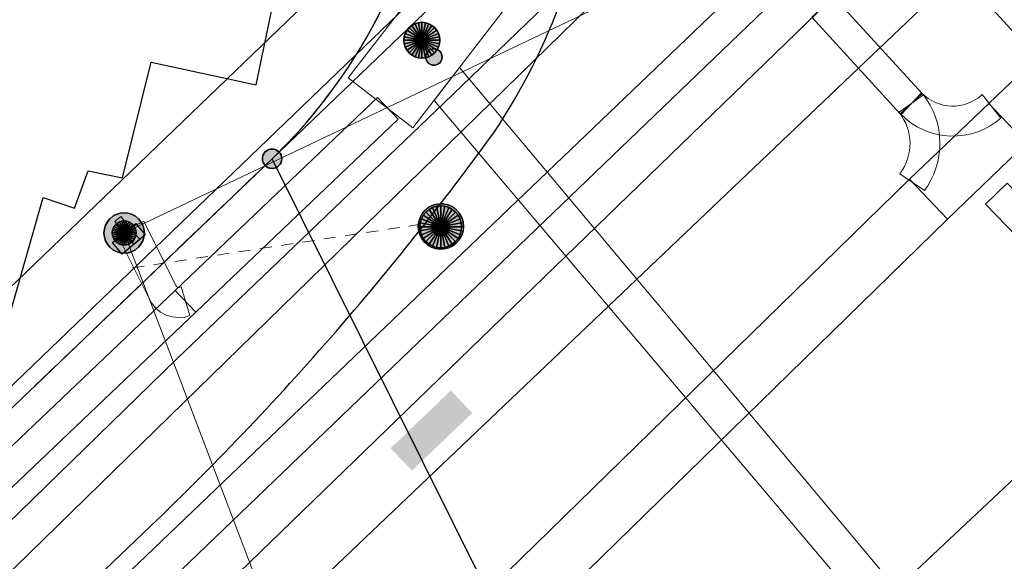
# Model space of a CAD drawing. Header units: metres. Extents: x 2695560 to 2696939, y 1260529 to 1262050.
# Tile 187 of 256: x 2695706 to 2695723, y 1261007 to 1261016. Entities that reach past the tile are written whole.
import ezdxf

# ---------------------------------------------------------------- set-up
doc = ezdxf.new("R2010")
doc.units = ezdxf.units.M
for name, pattern in [('AUSGEZOGEN', [0]), ('STRICHLINIE_S4', [0.66, 0.5, -0.16]), ('VERDECKT2_S2', [0.36, 0.2, -0.16])]:
    doc.linetypes.add(name, pattern=pattern)
for name, color, linetype in [('XR$1$AV_Grenzpunkte', 7, 'AUSGEZOGEN'), ('XR$1$AV_Linien (BB)', 7, 'AUSGEZOGEN'), ('XR$1$AV_Selbst. und dauerne Rechte', 7, 'AUSGEZOGEN'), ('XR$1$AW_LK_Schachtdeckel', 24, 'AUSGEZOGEN'), ('XR$1$EW_LK_Bauwerk', 1, 'AUSGEZOGEN'), ('XR$1$EW_LK_Bauwerk_FL_Linie_Punkt', 1, 'AUSGEZOGEN'), ('XR$1$EW_LK_Knoten', 1, 'AUSGEZOGEN'), ('XR$1$Liegenschaftsgrenzen', 7, 'AUSGEZOGEN'), ('XR$1$PFAV', 255, 'AUSGEZOGEN'), ('XR$1$PFAW', 255, 'AUSGEZOGEN'), ('XR$1$PFEW', 255, 'AUSGEZOGEN'), ('XR$1$RAEW', 8, 'AUSGEZOGEN')]:
    doc.layers.add(name, color=color, linetype=linetype)
for name, color, linetype, lineweight in [('XR$2$ABW-Linie-R-ungenau', 4, 'VERDECKT2_S2', 18), ('XR$2$ABW-LinieFlaeche-R-genau', 4, 'AUSGEZOGEN', 18), ('XR$2$ABW-Punkt', 6, 'AUSGEZOGEN', 18), ('XR$2$ELE-Flaeche-oberirdisch', 1, 'AUSGEZOGEN', 18), ('XR$2$ELE-Linie-oberirdisch', 1, 'AUSGEZOGEN', 18), ('XR$2$ELE-LinieFlaeche-genau', 1, 'AUSGEZOGEN', 18), ('XR$2$ELE-Punkt', 1, 'AUSGEZOGEN', 18), ('XR$2$GAS-Linie-genau', 12, 'AUSGEZOGEN', 18), ('XR$2$KOM-Linie-U-genau', 91, 'AUSGEZOGEN', 18), ('XR$2$WAS-Linie-genau', 5, 'AUSGEZOGEN', 18)]:
    doc.layers.add(name, color=color, linetype=linetype, lineweight=lineweight)

# ---------------------------------------------------------------- blocks, each defined once
blk = doc.blocks.new('COMPLEXOBJECT_358')
at = {"layer": 'XR$1$AV_Linien (BB)', "color": 7, "linetype": 'AUSGEZOGEN', "transparency": 33554687}
for centre, radius, start, end in [((5704.202, 11020.236), 10.685, 326.3382, 353.8459), ((5674.457, 11042.306), 47.712, 319.4138, 324.0778)]:
    blk.add_arc(centre, radius, start, end, dxfattribs=at)
blk = doc.blocks.new('COMPLEXOBJECT_443')
at = {"layer": 'XR$1$AV_Linien (BB)', "color": 7, "linetype": 'AUSGEZOGEN', "transparency": 33554687}
blk.add_line((5710.554, 11011.105), (5710.691, 11011.265), dxfattribs=at)
blk.add_lwpolyline([(5625.444, 10929.421), (5664.073, 10966.374), (5707.358, 11007.742)], dxfattribs=at)
blk.add_arc((5673.846, 11042.79), 48.491, 313.7165, 319.2005, dxfattribs=at)
blk = doc.blocks.new('COMPLEXOBJECT_633')
at = {"layer": 'XR$1$AV_Linien (BB)', "color": 7, "linetype": 'AUSGEZOGEN', "transparency": 33554687}
blk.add_lwpolyline([(5704.837, 11010.71), (5705.56, 11013.233), (5706.089, 11013.052), (5706.314, 11013.677), (5706.887, 11013.562), (5707.367, 11015.494), (5709.122, 11015.117), (5709.637, 11017.583), (5705.838, 11018.524)], dxfattribs=at)
blk = doc.blocks.new('COMPLEXOBJECT_634')
at = {"layer": 'XR$1$AV_Linien (BB)', "color": 7, "linetype": 'AUSGEZOGEN', "transparency": 33554687}
blk.add_arc((5703.113, 11020.407), 9.055, 313.8803, 354.0605, dxfattribs=at)
blk = doc.blocks.new('COMPLEXOBJECT_1156')
at = {"layer": 'XR$1$AV_Selbst. und dauerne Rechte', "color": 255, "linetype": 'AUSGEZOGEN', "transparency": 33554687}
blk.add_line((5681.11, 10986.81), (5709.39, 11013.88), dxfattribs=at)
blk.add_arc((5703.113, 11020.407), 9.055, 313.8803, 354.0605, dxfattribs=at)
blk = doc.blocks.new('COMPLEXOBJECT_1157')
at = {"layer": 'XR$1$AV_Selbst. und dauerne Rechte', "color": 7, "linetype": 'STRICHLINIE_S4', "transparency": 33554687}
blk.add_line((5681.11, 10986.81), (5709.39, 11013.88), dxfattribs=at)
blk.add_arc((5703.113, 11020.407), 9.055, 313.8803, 354.0605, dxfattribs=at)
blk = doc.blocks.new('COMPLEXOBJECT_1390')
at = {"layer": 'XR$1$Liegenschaftsgrenzen', "color": 7, "linetype": 'AUSGEZOGEN', "transparency": 33554687}
blk.add_arc((5703.113, 11020.407), 9.055, 313.8803, 354.0605, dxfattribs=at)
blk = doc.blocks.new('BAV15')
at = {"layer": 'XR$1$PFAV', "transparency": 33554687}
blk.add_hatch(color=7, dxfattribs=at).paths.add_polyline_path([(0.5, 0), (0.49, 0.101), (0.459, 0.197), (0.41, 0.286), (0.344, 0.362), (0.264, 0.424), (0.174, 0.469), (0.076, 0.494), (-0.025, 0.499), (-0.125, 0.484), (-0.22, 0.449), (-0.306, 0.395), (-0.379, 0.326), (-0.437, 0.243), (-0.477, 0.15), (-0.497, 0.051), (-0.497, -0.051), (-0.477, -0.15), (-0.437, -0.243), (-0.379, -0.326), (-0.306, -0.395), (-0.22, -0.449), (-0.125, -0.484), (-0.025, -0.499), (0.076, -0.494), (0.174, -0.469), (0.264, -0.424), (0.344, -0.362), (0.41, -0.286), (0.459, -0.197), (0.49, -0.101)])
at = {"color": 7, "transparency": 33554687}
for start, end in [(90, 270), (270, 90)]:
    blk.add_arc((0, 0), 0.5, start, end, dxfattribs=at)
at = {"layer": 'XR$1$PFAV', "transparency": 33554687}
blk.add_circle((0, 0), 0.5, dxfattribs=at)
blk = doc.blocks.new('BAW2088')
at = {"layer": 'XR$1$PFAW', "transparency": 33554687}
blk.add_hatch(color=253, dxfattribs=at).paths.add_polyline_path([(0.51, 0), (0.5, 0.101), (0.47, 0.197), (0.421, 0.286), (0.355, 0.362), (0.275, 0.424), (0.184, 0.469), (0.086, 0.494), (-0.015, 0.499), (-0.115, 0.484), (-0.21, 0.449), (-0.296, 0.395), (-0.369, 0.326), (-0.427, 0.243), (-0.467, 0.15), (-0.487, 0.051), (-0.487, -0.051), (-0.467, -0.15), (-0.427, -0.243), (-0.369, -0.326), (-0.296, -0.395), (-0.21, -0.449), (-0.115, -0.484), (-0.015, -0.499), (0.086, -0.494), (0.184, -0.469), (0.275, -0.424), (0.355, -0.362), (0.421, -0.286), (0.47, -0.197), (0.5, -0.101)])
at = {"transparency": 33554687}
for start, end in [(91.1948, 268.8052), (268.8052, 91.1948)]:
    blk.add_arc((0.01, 0), 0.5, start, end, dxfattribs=at)
at = {"layer": 'XR$1$PFAW', "transparency": 33554687}
blk.add_circle((0.01, 0), 0.5, dxfattribs=at)
blk = doc.blocks.new('BEW15')
at = {"layer": 'XR$1$PFEW', "transparency": 33554687}
h = blk.add_hatch(color=7, dxfattribs=at)
h.paths.add_polyline_path([(-0.5, 0), (-0.497, -0.05), (-0.489, -0.1), (-0.477, -0.15), (-0.459, -0.197), (-0.437, -0.242), (-0.41, -0.285), (-0.379, -0.326), (-0.344, -0.362), (-0.306, -0.395), (-0.264, -0.424), (-0.22, -0.449), (-0.173, -0.469), (-0.125, -0.484), (-0.075, -0.494), (-0.025, -0.499), (0.026, -0.499), (0.076, -0.494), (0.126, -0.484), (0.174, -0.469), (0.22, -0.449), (0.265, -0.424), (0.306, -0.395), (0.345, -0.362), (0.38, -0.326), (0.411, -0.285), (0.437, -0.242), (0.46, -0.197), (0.477, -0.15), (0.49, -0.1), (0.498, -0.05), (0.5, 0), (0.498, 0.051), (0.49, 0.101), (0.477, 0.15), (0.46, 0.197), (0.437, 0.243), (0.411, 0.286), (0.38, 0.326), (0.345, 0.363), (0.306, 0.396), (0.265, 0.424), (0.22, 0.449), (0.174, 0.469), (0.126, 0.484), (0.076, 0.494), (0.026, 0.5), (-0.025, 0.5), (-0.075, 0.494), (-0.125, 0.484), (-0.173, 0.469), (-0.22, 0.449), (-0.264, 0.424), (-0.306, 0.396), (-0.344, 0.363), (-0.379, 0.326), (-0.41, 0.286), (-0.437, 0.243), (-0.459, 0.197), (-0.477, 0.15), (-0.489, 0.101), (-0.497, 0.051)])
h.paths.add_polyline_path([(0.01, 0.001), (0.01, 0), (0.01, -0.001), (0.01, -0.002), (0.01, -0.003), (0.009, -0.004), (0.009, -0.005), (0.009, -0.006), (0.008, -0.006), (0.007, -0.007), (0.006, -0.008), (0.006, -0.008), (0.005, -0.009), (0.004, -0.009), (0.003, -0.01), (0.002, -0.01), (0.001, -0.01), (0, -0.01), (-0.001, -0.01), (-0.002, -0.01), (-0.003, -0.009), (-0.004, -0.009), (-0.005, -0.008), (-0.006, -0.008), (-0.007, -0.007), (-0.007, -0.006), (-0.008, -0.006), (-0.008, -0.005), (-0.009, -0.004), (-0.009, -0.003), (-0.009, -0.002), (-0.01, -0.001), (-0.01, 0), (-0.01, 0.001), (-0.009, 0.002), (-0.009, 0.003), (-0.009, 0.004), (-0.008, 0.005), (-0.008, 0.006), (-0.007, 0.007), (-0.007, 0.007), (-0.006, 0.008), (-0.005, 0.009), (-0.004, 0.009), (-0.003, 0.01), (-0.002, 0.01), (-0.001, 0.01), (0, 0.01), (0.001, 0.01), (0.002, 0.01), (0.003, 0.01), (0.004, 0.01), (0.005, 0.009), (0.006, 0.009), (0.006, 0.008), (0.007, 0.007), (0.008, 0.007), (0.009, 0.006), (0.009, 0.005), (0.009, 0.004), (0.01, 0.003), (0.01, 0.002)], flags=16)
at = {"color": 1, "transparency": 33554687}
for start, end in [(0, 180), (180, 0)]:
    blk.add_arc((0, 0), 0.5, start, end, dxfattribs=at)
at = {"layer": 'XR$1$PFEW', "transparency": 33554687}
blk.add_circle((0, 0), 0.5, dxfattribs=at)
blk = doc.blocks.new('BEWLP2597')
at = {"layer": 'XR$1$PFEW', "transparency": 33554687}
blk.add_hatch(color=7, dxfattribs=at).paths.add_polyline_path([(-0.5, 0), (-0.497, -0.051), (-0.49, -0.101), (-0.477, -0.15), (-0.459, -0.197), (-0.437, -0.243), (-0.41, -0.286), (-0.379, -0.326), (-0.344, -0.362), (-0.306, -0.395), (-0.264, -0.424), (-0.22, -0.449), (-0.174, -0.469), (-0.125, -0.484), (-0.076, -0.494), (-0.025, -0.499), (0.025, -0.499), (0.076, -0.494), (0.125, -0.484), (0.174, -0.469), (0.22, -0.449), (0.264, -0.424), (0.306, -0.395), (0.344, -0.362), (0.379, -0.326), (0.41, -0.286), (0.437, -0.243), (0.459, -0.197), (0.477, -0.15), (0.49, -0.101), (0.497, -0.051), (0.5, 0), (0.497, 0.051), (0.49, 0.101), (0.477, 0.15), (0.459, 0.197), (0.437, 0.243), (0.41, 0.286), (0.379, 0.326), (0.344, 0.362), (0.306, 0.395), (0.264, 0.424), (0.22, 0.449), (0.174, 0.469), (0.125, 0.484), (0.076, 0.494), (0.025, 0.499), (-0.025, 0.499), (-0.076, 0.494), (-0.125, 0.484), (-0.174, 0.469), (-0.22, 0.449), (-0.264, 0.424), (-0.306, 0.395), (-0.344, 0.362), (-0.379, 0.326), (-0.41, 0.286), (-0.437, 0.243), (-0.459, 0.197), (-0.477, 0.15), (-0.49, 0.101), (-0.497, 0.051)])
at = {"color": 1, "transparency": 33554687}
for start, end in [(90, 180), (0, 90), (180, 270), (270, 0)]:
    blk.add_arc((0, 0), 0.5, start, end, dxfattribs=at)
at = {"layer": 'XR$1$PFEW', "transparency": 33554687}
blk.add_circle((0, 0), 0.5, dxfattribs=at)
blk = doc.blocks.new('BEW957')
at = {"layer": 'XR$1$RAEW', "transparency": 33554687}
blk.add_hatch(color=1, dxfattribs=at).paths.add_polyline_path([(-0.5, 0), (-0.497, -0.051), (-0.49, -0.101), (-0.477, -0.15), (-0.459, -0.197), (-0.437, -0.243), (-0.41, -0.286), (-0.379, -0.326), (-0.344, -0.362), (-0.306, -0.395), (-0.264, -0.424), (-0.22, -0.449), (-0.174, -0.469), (-0.125, -0.484), (-0.076, -0.494), (-0.025, -0.499), (0.025, -0.499), (0.076, -0.494), (0.125, -0.484), (0.174, -0.469), (0.22, -0.449), (0.264, -0.424), (0.306, -0.395), (0.344, -0.362), (0.379, -0.326), (0.41, -0.286), (0.437, -0.243), (0.459, -0.197), (0.477, -0.15), (0.49, -0.101), (0.497, -0.051), (0.5, 0), (0.497, 0.051), (0.49, 0.101), (0.477, 0.15), (0.459, 0.197), (0.437, 0.243), (0.41, 0.286), (0.379, 0.326), (0.344, 0.362), (0.306, 0.395), (0.264, 0.424), (0.22, 0.449), (0.174, 0.469), (0.125, 0.484), (0.076, 0.494), (0.025, 0.499), (-0.025, 0.499), (-0.076, 0.494), (-0.125, 0.484), (-0.174, 0.469), (-0.22, 0.449), (-0.264, 0.424), (-0.306, 0.395), (-0.344, 0.362), (-0.379, 0.326), (-0.41, 0.286), (-0.437, 0.243), (-0.459, 0.197), (-0.477, 0.15), (-0.49, 0.101), (-0.497, 0.051)])
at = {"color": 1, "transparency": 33554687}
for start, end in [(90, 180), (180, 270), (0, 90), (270, 0)]:
    blk.add_arc((0, 0), 0.5, start, end, dxfattribs=at)
at = {"layer": 'XR$1$RAEW', "color": 1, "transparency": 33554687}
blk.add_circle((0, 0), 0.5, dxfattribs=at)
blk = doc.blocks.new('BEWLP2514')
at = {"layer": 'XR$1$PFEW', "transparency": 33554687}
blk.add_hatch(color=7, dxfattribs=at).paths.add_polyline_path([(0.5, 0), (-0.5, 0), (-0.5, -0.5), (0.5, -0.5)])
at = {"color": 1, "transparency": 33554687}
blk.add_lwpolyline([(-0.5, 0), (0.5, 0), (0.5, -0.5), (-0.5, -0.5), (-0.5, 0)], close=True, dxfattribs=at)
at = {"layer": 'XR$1$PFEW', "transparency": 33554687}
for p, q in [((-0.5, -0.5), (-0.5, 0)), ((-0.5, 0), (0.5, 0)), ((0.5, 0), (0.5, -0.5)), ((0.5, -0.5), (-0.5, -0.5))]:
    blk.add_line(p, q, dxfattribs=at)
blk = doc.blocks.new('ELE-TRAGWERK')
at = {"layer": 'XR$2$ELE-Punkt', "linetype": 'AUSGEZOGEN', "lineweight": 25, "transparency": 33554687}
blk.add_line((-141, -141, 2500), (141, 141, 2500), dxfattribs=at)
for points in [[(-111, 166, 2500), (0, 0, 2500), (-141, 141, 2500)], [(-111, 166), (0, 0), (-141, 141)], [(-111, 166, 2500), (-111, 166), (-141, 141), (-141, 141, 2500)], [(-77, 185, 2500), (0, 0, 2500), (-111, 166, 2500)], [(-77, 185), (0, 0), (-111, 166)], [(-77, 185, 2500), (-77, 185), (-111, 166), (-111, 166, 2500)], [(-39, 196, 2500), (0, 0, 2500), (-77, 185, 2500)], [(-39, 196), (0, 0), (-77, 185)], [(-39, 196, 2500), (-39, 196), (-77, 185), (-77, 185, 2500)], [(0, 200, 2500), (0, 0, 2500), (-39, 196, 2500)], [(0, 200), (0, 0), (-39, 196)], [(0, 200, 2500), (0, 200), (-39, 196), (-39, 196, 2500)], [(39, 196, 2500), (0, 0, 2500), (0, 200, 2500)], [(39, 196), (0, 0), (0, 200)], [(39, 196, 2500), (39, 196), (0, 200), (0, 200, 2500)], [(77, 185, 2500), (0, 0, 2500), (39, 196, 2500)], [(77, 185), (0, 0), (39, 196)], [(111, 166, 2500), (0, 0, 2500), (77, 185, 2500)], [(111, 166), (0, 0), (77, 185)], [(141, 141, 2500), (0, 0, 2500), (111, 166, 2500)], [(141, 141), (0, 0), (111, 166)], [(77, 185, 2500), (77, 185), (39, 196), (39, 196, 2500)], [(111, 166, 2500), (111, 166), (77, 185), (77, 185, 2500)], [(141, 141, 2500), (141, 141), (111, 166), (111, 166, 2500)], [(-196, 39, 2500), (0, 0, 2500), (-200, 0, 2500)], [(-196, 39), (0, 0), (-200, 0)], [(-196, 39, 2500), (-196, 39), (-200, 0), (-200, 0, 2500)], [(-200, 0, 2500), (0, 0, 2500), (-196, -39, 2500)], [(-200, 0), (0, 0), (-196, -39)], [(-185, 77, 2500), (0, 0, 2500), (-196, 39, 2500)], [(-185, 77), (0, 0), (-196, 39)], [(-185, 77, 2500), (-185, 77), (-196, 39), (-196, 39, 2500)], [(-196, -39, 2500), (0, 0, 2500), (-185, -77, 2500)], [(-196, -39), (0, 0), (-185, -77)], [(-166, 111, 2500), (0, 0, 2500), (-185, 77, 2500)], [(-166, 111), (0, 0), (-185, 77)], [(-166, 111, 2500), (-166, 111), (-185, 77), (-185, 77, 2500)], [(-185, -77, 2500), (0, 0, 2500), (-166, -111, 2500)], [(-185, -77), (0, 0), (-166, -111)], [(-141, 141, 2500), (0, 0, 2500), (-166, 111, 2500)], [(-141, 141), (0, 0), (-166, 111)], [(-141, 141, 2500), (-141, 141), (-166, 111), (-166, 111, 2500)], [(-166, -111, 2500), (0, 0, 2500), (-141, -141, 2500)], [(-166, -111), (0, 0), (-141, -141)], [(-141, -141, 2500), (0, 0, 2500), (-111, -166, 2500)], [(-141, -141), (0, 0), (-111, -166)], [(-111, -166, 2500), (0, 0, 2500), (-77, -185, 2500)], [(-111, -166), (0, 0), (-77, -185)], [(-77, -185, 2500), (0, 0, 2500), (-39, -196, 2500)], [(-77, -185), (0, 0), (-39, -196)], [(-39, -196, 2500), (0, 0, 2500), (0, -200, 2500)], [(-39, -196), (0, 0), (0, -200)], [(166, 111, 2500), (0, 0, 2500), (141, 141, 2500)], [(166, 111), (0, 0), (141, 141)], [(185, 77, 2500), (0, 0, 2500), (166, 111, 2500)], [(185, 77), (0, 0), (166, 111)], [(196, 39, 2500), (0, 0, 2500), (185, 77, 2500)], [(196, 39), (0, 0), (185, 77)], [(200, 0, 2500), (0, 0, 2500), (196, 39, 2500)], [(200, 0), (0, 0), (196, 39)], [(0, -200, 2500), (0, 0, 2500), (39, -196, 2500)], [(39, -196, 2500), (0, 0, 2500), (77, -185, 2500)], [(77, -185, 2500), (0, 0, 2500), (111, -166, 2500)], [(111, -166, 2500), (0, 0, 2500), (141, -141, 2500)], [(141, -141, 2500), (0, 0, 2500), (166, -111, 2500)], [(166, -111, 2500), (0, 0, 2500), (185, -77, 2500)], [(185, -77, 2500), (0, 0, 2500), (196, -39, 2500)], [(196, -39, 2500), (0, 0, 2500), (200, 0, 2500)], [(0, -200), (0, 0), (39, -196)], [(39, -196), (0, 0), (77, -185)], [(77, -185), (0, 0), (111, -166)], [(111, -166), (0, 0), (141, -141)], [(141, -141), (0, 0), (166, -111)], [(166, -111), (0, 0), (185, -77)], [(185, -77), (0, 0), (196, -39)], [(196, -39), (0, 0), (200, 0)], [(166, 111, 2500), (166, 111), (141, 141), (141, 141, 2500)], [(185, 77, 2500), (185, 77), (166, 111), (166, 111, 2500)], [(196, 39, 2500), (196, 39), (185, 77), (185, 77, 2500)], [(200, 0, 2500), (200, 0), (196, 39), (196, 39, 2500)], [(-200, 0, 2500), (-200, 0), (-196, -39), (-196, -39, 2500)], [(-196, -39, 2500), (-196, -39), (-185, -77), (-185, -77, 2500)], [(-185, -77, 2500), (-185, -77), (-166, -111), (-166, -111, 2500)], [(-166, -111, 2500), (-166, -111), (-141, -141), (-141, -141, 2500)], [(-141, -141, 2500), (-141, -141), (-111, -166), (-111, -166, 2500)], [(111, -166, 2500), (111, -166), (141, -141), (141, -141, 2500)], [(141, -141, 2500), (141, -141), (166, -111), (166, -111, 2500)], [(166, -111, 2500), (166, -111), (185, -77), (185, -77, 2500)], [(185, -77, 2500), (185, -77), (196, -39), (196, -39, 2500)], [(196, -39, 2500), (196, -39), (200, 0), (200, 0, 2500)], [(-111, -166, 2500), (-111, -166), (-77, -185), (-77, -185, 2500)], [(-77, -185, 2500), (-77, -185), (-39, -196), (-39, -196, 2500)], [(-39, -196, 2500), (-39, -196), (0, -200), (0, -200, 2500)], [(0, -200, 2500), (0, -200), (39, -196), (39, -196, 2500)], [(39, -196, 2500), (39, -196), (77, -185), (77, -185, 2500)], [(77, -185, 2500), (77, -185), (111, -166), (111, -166, 2500)]]:
    blk.add_3dface(points, dxfattribs=at)
blk = doc.blocks.new('ELE-SCHACHT_RUND')
at = {"layer": 'XR$2$ELE-Punkt', "linetype": 'AUSGEZOGEN', "lineweight": 25, "transparency": 33554687}
for points in [[(-249, 167, 2500), (0, 0, 2500), (-277, 115, 2500)], [(-249, 167), (0, 0), (-277, 115)], [(-249, 167, 2500), (-249, 167), (-277, 115), (-277, 115, 2500)], [(-212, 212, 2500), (0, 0, 2500), (-249, 167, 2500)], [(-212, 212), (0, 0), (-249, 167)], [(-212, 212, 2500), (-212, 212), (-249, 167), (-249, 167, 2500)], [(-167, 249, 2500), (0, 0, 2500), (-212, 212, 2500)], [(-167, 249), (0, 0), (-212, 212)], [(-167, 249, 2500), (-167, 249), (-212, 212), (-212, 212, 2500)], [(-115, 277, 2500), (0, 0, 2500), (-167, 249, 2500)], [(-115, 277), (0, 0), (-167, 249)], [(-115, 277, 2500), (-115, 277), (-167, 249), (-167, 249, 2500)], [(-59, 294, 2500), (0, 0, 2500), (-115, 277, 2500)], [(-59, 294), (0, 0), (-115, 277)], [(-59, 294, 2500), (-59, 294), (-115, 277), (-115, 277, 2500)], [(0, 300, 2500), (0, 0, 2500), (-59, 294, 2500)], [(0, 300), (0, 0), (-59, 294)], [(0, 300, 2500), (0, 300), (-59, 294), (-59, 294, 2500)], [(59, 294, 2500), (0, 0, 2500), (0, 300, 2500)], [(59, 294), (0, 0), (0, 300)], [(59, 294, 2500), (59, 294), (0, 300), (0, 300, 2500)], [(115, 277, 2500), (0, 0, 2500), (59, 294, 2500)], [(115, 277), (0, 0), (59, 294)], [(167, 249, 2500), (0, 0, 2500), (115, 277, 2500)], [(167, 249), (0, 0), (115, 277)], [(212, 212, 2500), (0, 0, 2500), (167, 249, 2500)], [(212, 212), (0, 0), (167, 249)], [(249, 167, 2500), (0, 0, 2500), (212, 212, 2500)], [(249, 167), (0, 0), (212, 212)], [(277, 115, 2500), (0, 0, 2500), (249, 167, 2500)], [(277, 115), (0, 0), (249, 167)], [(115, 277, 2500), (115, 277), (59, 294), (59, 294, 2500)], [(167, 249, 2500), (167, 249), (115, 277), (115, 277, 2500)], [(212, 212, 2500), (212, 212), (167, 249), (167, 249, 2500)], [(249, 167, 2500), (249, 167), (212, 212), (212, 212, 2500)], [(277, 115, 2500), (277, 115), (249, 167), (249, 167, 2500)], [(-294, 59, 2500), (0, 0, 2500), (-300, 0, 2500)], [(-294, 59), (0, 0), (-300, 0)], [(-294, 59, 2500), (-294, 59), (-300, 0), (-300, 0, 2500)], [(-300, 0, 2500), (0, 0, 2500), (-294, -59, 2500)], [(-300, 0), (0, 0), (-294, -59)], [(-277, 115, 2500), (0, 0, 2500), (-294, 59, 2500)], [(-277, 115), (0, 0), (-294, 59)], [(-277, 115, 2500), (-277, 115), (-294, 59), (-294, 59, 2500)], [(-294, -59, 2500), (0, 0, 2500), (-277, -115, 2500)], [(-294, -59), (0, 0), (-277, -115)], [(-277, -115, 2500), (0, 0, 2500), (-249, -167, 2500)], [(-277, -115), (0, 0), (-249, -167)], [(-249, -167, 2500), (0, 0, 2500), (-212, -212, 2500)], [(-249, -167), (0, 0), (-212, -212)], [(-212, -212, 2500), (0, 0, 2500), (-167, -249, 2500)], [(-212, -212), (0, 0), (-167, -249)], [(-167, -249, 2500), (0, 0, 2500), (-115, -277, 2500)], [(-167, -249), (0, 0), (-115, -277)], [(-115, -277, 2500), (0, 0, 2500), (-59, -294, 2500)], [(-115, -277), (0, 0), (-59, -294)], [(-59, -294, 2500), (0, 0, 2500), (0, -300, 2500)], [(-59, -294), (0, 0), (0, -300)], [(294, 59, 2500), (0, 0, 2500), (277, 115, 2500)], [(294, 59), (0, 0), (277, 115)], [(300, 0, 2500), (0, 0, 2500), (294, 59, 2500)], [(300, 0), (0, 0), (294, 59)], [(0, -300, 2500), (0, 0, 2500), (59, -294, 2500)], [(59, -294, 2500), (0, 0, 2500), (115, -277, 2500)], [(115, -277, 2500), (0, 0, 2500), (167, -249, 2500)], [(167, -249, 2500), (0, 0, 2500), (212, -212, 2500)], [(212, -212, 2500), (0, 0, 2500), (249, -167, 2500)], [(249, -167, 2500), (0, 0, 2500), (277, -115, 2500)], [(277, -115, 2500), (0, 0, 2500), (294, -59, 2500)], [(294, -59, 2500), (0, 0, 2500), (300, 0, 2500)], [(0, -300), (0, 0), (59, -294)], [(59, -294), (0, 0), (115, -277)], [(115, -277), (0, 0), (167, -249)], [(167, -249), (0, 0), (212, -212)], [(212, -212), (0, 0), (249, -167)], [(249, -167), (0, 0), (277, -115)], [(277, -115), (0, 0), (294, -59)], [(294, -59), (0, 0), (300, 0)], [(294, 59, 2500), (294, 59), (277, 115), (277, 115, 2500)], [(300, 0, 2500), (300, 0), (294, 59), (294, 59, 2500)], [(-300, 0, 2500), (-300, 0), (-294, -59), (-294, -59, 2500)], [(-294, -59, 2500), (-294, -59), (-277, -115), (-277, -115, 2500)], [(-277, -115, 2500), (-277, -115), (-249, -167), (-249, -167, 2500)], [(249, -167, 2500), (249, -167), (277, -115), (277, -115, 2500)], [(277, -115, 2500), (277, -115), (294, -59), (294, -59, 2500)], [(294, -59, 2500), (294, -59), (300, 0), (300, 0, 2500)], [(-249, -167, 2500), (-249, -167), (-212, -212), (-212, -212, 2500)], [(-212, -212, 2500), (-212, -212), (-167, -249), (-167, -249, 2500)], [(-167, -249, 2500), (-167, -249), (-115, -277), (-115, -277, 2500)], [(-115, -277, 2500), (-115, -277), (-59, -294), (-59, -294, 2500)], [(-59, -294, 2500), (-59, -294), (0, -300), (0, -300, 2500)], [(0, -300, 2500), (0, -300), (59, -294), (59, -294, 2500)], [(59, -294, 2500), (59, -294), (115, -277), (115, -277, 2500)], [(115, -277, 2500), (115, -277), (167, -249), (167, -249, 2500)], [(167, -249, 2500), (167, -249), (212, -212), (212, -212, 2500)], [(212, -212, 2500), (212, -212), (249, -167), (249, -167, 2500)]]:
    blk.add_3dface(points, dxfattribs=at)
blk = doc.blocks.new('ABW-SCHLAMMSAMMLER_RUND')
at = {"layer": 'XR$2$ABW-Punkt', "linetype": 'AUSGEZOGEN', "lineweight": 13, "transparency": 33554687}
for p, q in [((-70, 75, 2500), (70, 75, 2500)), ((-70, -75, 2500), (70, -75, 2500))]:
    blk.add_line(p, q, dxfattribs=at)
blk.add_polyline3d([(90, 0, 2500), (0, 0, 2500), (-90, 0, 2500)], dxfattribs=at)
at = {"layer": 'XR$2$ABW-Punkt', "linetype": 'AUSGEZOGEN', "lineweight": 25, "transparency": 33554687}
for points in [[(-147, 29, 2500), (0, 0, 2500), (-150, 0, 2500)], [(-147, 29), (0, 0), (-150, 0)], [(-147, 29, 2500), (-147, 29), (-150, 0), (-150, 0, 2500)], [(-150, 0, 2500), (0, 0, 2500), (-147, -29, 2500)], [(-150, 0), (0, 0), (-147, -29)], [(-139, 57, 2500), (0, 0, 2500), (-147, 29, 2500)], [(-139, 57), (0, 0), (-147, 29)], [(-139, 57, 2500), (-139, 57), (-147, 29), (-147, 29, 2500)], [(-147, -29, 2500), (0, 0, 2500), (-139, -57, 2500)], [(-147, -29), (0, 0), (-139, -57)], [(-125, 83, 2500), (0, 0, 2500), (-139, 57, 2500)], [(-125, 83), (0, 0), (-139, 57)], [(-125, 83, 2500), (-125, 83), (-139, 57), (-139, 57, 2500)], [(-139, -57, 2500), (0, 0, 2500), (-125, -83, 2500)], [(-139, -57), (0, 0), (-125, -83)], [(-106, 106, 2500), (0, 0, 2500), (-125, 83, 2500)], [(-106, 106), (0, 0), (-125, 83)], [(-106, 106, 2500), (-106, 106), (-125, 83), (-125, 83, 2500)], [(-125, -83, 2500), (0, 0, 2500), (-106, -106, 2500)], [(-125, -83), (0, 0), (-106, -106)], [(-83, 125, 2500), (0, 0, 2500), (-106, 106, 2500)], [(-83, 125), (0, 0), (-106, 106)], [(-83, 125, 2500), (-83, 125), (-106, 106), (-106, 106, 2500)], [(-106, -106, 2500), (0, 0, 2500), (-83, -125, 2500)], [(-106, -106), (0, 0), (-83, -125)], [(-57, 139, 2500), (0, 0, 2500), (-83, 125, 2500)], [(-57, 139), (0, 0), (-83, 125)], [(-57, 139, 2500), (-57, 139), (-83, 125), (-83, 125, 2500)], [(-83, -125, 2500), (0, 0, 2500), (-57, -139, 2500)], [(-83, -125), (0, 0), (-57, -139)], [(-29, 147, 2500), (0, 0, 2500), (-57, 139, 2500)], [(-29, 147), (0, 0), (-57, 139)], [(-29, 147, 2500), (-29, 147), (-57, 139), (-57, 139, 2500)], [(-57, -139, 2500), (0, 0, 2500), (-29, -147, 2500)], [(-57, -139), (0, 0), (-29, -147)], [(0, 150, 2500), (0, 0, 2500), (-29, 147, 2500)], [(0, 150), (0, 0), (-29, 147)], [(0, 150, 2500), (0, 150), (-29, 147), (-29, 147, 2500)], [(-29, -147, 2500), (0, 0, 2500), (0, -150, 2500)], [(-29, -147), (0, 0), (0, -150)], [(29, 147, 2500), (0, 0, 2500), (0, 150, 2500)], [(29, 147), (0, 0), (0, 150)], [(29, 147, 2500), (29, 147), (0, 150), (0, 150, 2500)], [(57, 139, 2500), (0, 0, 2500), (29, 147, 2500)], [(57, 139), (0, 0), (29, 147)], [(83, 125, 2500), (0, 0, 2500), (57, 139, 2500)], [(83, 125), (0, 0), (57, 139)], [(106, 106, 2500), (0, 0, 2500), (83, 125, 2500)], [(106, 106), (0, 0), (83, 125)], [(125, 83, 2500), (0, 0, 2500), (106, 106, 2500)], [(125, 83), (0, 0), (106, 106)], [(139, 57, 2500), (0, 0, 2500), (125, 83, 2500)], [(139, 57), (0, 0), (125, 83)], [(147, 29, 2500), (0, 0, 2500), (139, 57, 2500)], [(147, 29), (0, 0), (139, 57)], [(150, 0, 2500), (0, 0, 2500), (147, 29, 2500)], [(150, 0), (0, 0), (147, 29)], [(0, -150, 2500), (0, 0, 2500), (29, -147, 2500)], [(29, -147, 2500), (0, 0, 2500), (57, -139, 2500)], [(57, -139, 2500), (0, 0, 2500), (83, -125, 2500)], [(83, -125, 2500), (0, 0, 2500), (106, -106, 2500)], [(106, -106, 2500), (0, 0, 2500), (125, -83, 2500)], [(125, -83, 2500), (0, 0, 2500), (139, -57, 2500)], [(139, -57, 2500), (0, 0, 2500), (147, -29, 2500)], [(147, -29, 2500), (0, 0, 2500), (150, 0, 2500)], [(0, -150), (0, 0), (29, -147)], [(29, -147), (0, 0), (57, -139)], [(57, -139), (0, 0), (83, -125)], [(83, -125), (0, 0), (106, -106)], [(106, -106), (0, 0), (125, -83)], [(125, -83), (0, 0), (139, -57)], [(139, -57), (0, 0), (147, -29)], [(147, -29), (0, 0), (150, 0)], [(57, 139, 2500), (57, 139), (29, 147), (29, 147, 2500)], [(83, 125, 2500), (83, 125), (57, 139), (57, 139, 2500)], [(106, 106, 2500), (106, 106), (83, 125), (83, 125, 2500)], [(125, 83, 2500), (125, 83), (106, 106), (106, 106, 2500)], [(139, 57, 2500), (139, 57), (125, 83), (125, 83, 2500)], [(147, 29, 2500), (147, 29), (139, 57), (139, 57, 2500)], [(150, 0, 2500), (150, 0), (147, 29), (147, 29, 2500)], [(-150, 0, 2500), (-150, 0), (-147, -29), (-147, -29, 2500)], [(-147, -29, 2500), (-147, -29), (-139, -57), (-139, -57, 2500)], [(-139, -57, 2500), (-139, -57), (-125, -83), (-125, -83, 2500)], [(-125, -83, 2500), (-125, -83), (-106, -106), (-106, -106, 2500)], [(-106, -106, 2500), (-106, -106), (-83, -125), (-83, -125, 2500)], [(-83, -125, 2500), (-83, -125), (-57, -139), (-57, -139, 2500)], [(-57, -139, 2500), (-57, -139), (-29, -147), (-29, -147, 2500)], [(-29, -147, 2500), (-29, -147), (0, -150), (0, -150, 2500)], [(0, -150, 2500), (0, -150), (29, -147), (29, -147, 2500)], [(29, -147, 2500), (29, -147), (57, -139), (57, -139, 2500)], [(57, -139, 2500), (57, -139), (83, -125), (83, -125, 2500)], [(83, -125, 2500), (83, -125), (106, -106), (106, -106, 2500)], [(106, -106, 2500), (106, -106), (125, -83), (125, -83, 2500)], [(125, -83, 2500), (125, -83), (139, -57), (139, -57, 2500)], [(139, -57, 2500), (139, -57), (147, -29), (147, -29, 2500)], [(147, -29, 2500), (147, -29), (150, 0), (150, 0, 2500)]]:
    blk.add_3dface(points, dxfattribs=at)
blk = doc.blocks.new('ABW-DECKEL')
at = {"layer": 'XR$2$ABW-Punkt', "linetype": 'AUSGEZOGEN', "lineweight": 25, "transparency": 33554687}
for points in [[(-68, 343, 2500), (0, 0, 2500), (-134, 323, 2500)], [(-68, 343), (0, 0), (-134, 323)], [(-68, 343, 2500), (-68, 343), (-134, 323), (-134, 323, 2500)], [(0, 350, 2500), (0, 0, 2500), (-68, 343, 2500)], [(0, 350), (0, 0), (-68, 343)], [(0, 350, 2500), (0, 350), (-68, 343), (-68, 343, 2500)], [(68, 343, 2500), (0, 0, 2500), (0, 350, 2500)], [(68, 343), (0, 0), (0, 350)], [(68, 343, 2500), (68, 343), (0, 350), (0, 350, 2500)], [(134, 323, 2500), (0, 0, 2500), (68, 343, 2500)], [(134, 323), (0, 0), (68, 343)], [(134, 323, 2500), (134, 323), (68, 343), (68, 343, 2500)], [(-291, 194, 2500), (0, 0, 2500), (-323, 134, 2500)], [(-291, 194), (0, 0), (-323, 134)], [(-291, 194, 2500), (-291, 194), (-323, 134), (-323, 134, 2500)], [(-247, 247, 2500), (0, 0, 2500), (-291, 194, 2500)], [(-247, 247), (0, 0), (-291, 194)], [(-247, 247, 2500), (-247, 247), (-291, 194), (-291, 194, 2500)], [(-194, 291, 2500), (0, 0, 2500), (-247, 247, 2500)], [(-194, 291), (0, 0), (-247, 247)], [(-194, 291, 2500), (-194, 291), (-247, 247), (-247, 247, 2500)], [(-134, 323, 2500), (0, 0, 2500), (-194, 291, 2500)], [(-134, 323), (0, 0), (-194, 291)], [(-134, 323, 2500), (-134, 323), (-194, 291), (-194, 291, 2500)], [(194, 291, 2500), (0, 0, 2500), (134, 323, 2500)], [(194, 291), (0, 0), (134, 323)], [(247, 247, 2500), (0, 0, 2500), (194, 291, 2500)], [(247, 247), (0, 0), (194, 291)], [(291, 194, 2500), (0, 0, 2500), (247, 247, 2500)], [(291, 194), (0, 0), (247, 247)], [(323, 134, 2500), (0, 0, 2500), (291, 194, 2500)], [(323, 134), (0, 0), (291, 194)], [(194, 291, 2500), (194, 291), (134, 323), (134, 323, 2500)], [(247, 247, 2500), (247, 247), (194, 291), (194, 291, 2500)], [(291, 194, 2500), (291, 194), (247, 247), (247, 247, 2500)], [(323, 134, 2500), (323, 134), (291, 194), (291, 194, 2500)], [(-343, 68, 2500), (0, 0, 2500), (-350, 0, 2500)], [(-343, 68), (0, 0), (-350, 0)], [(-343, 68, 2500), (-343, 68), (-350, 0), (-350, 0, 2500)], [(-350, 0, 2500), (0, 0, 2500), (-343, -68, 2500)], [(-350, 0), (0, 0), (-343, -68)], [(-323, 134, 2500), (0, 0, 2500), (-343, 68, 2500)], [(-323, 134), (0, 0), (-343, 68)], [(-323, 134, 2500), (-323, 134), (-343, 68), (-343, 68, 2500)], [(-343, -68, 2500), (0, 0, 2500), (-323, -134, 2500)], [(-343, -68), (0, 0), (-323, -134)], [(-323, -134, 2500), (0, 0, 2500), (-291, -194, 2500)], [(-323, -134), (0, 0), (-291, -194)], [(-291, -194, 2500), (0, 0, 2500), (-247, -247, 2500)], [(-291, -194), (0, 0), (-247, -247)], [(-247, -247, 2500), (0, 0, 2500), (-194, -291, 2500)], [(-247, -247), (0, 0), (-194, -291)], [(-194, -291, 2500), (0, 0, 2500), (-134, -323, 2500)], [(-194, -291), (0, 0), (-134, -323)], [(-134, -323, 2500), (0, 0, 2500), (-68, -343, 2500)], [(-134, -323), (0, 0), (-68, -343)], [(-68, -343, 2500), (0, 0, 2500), (0, -350, 2500)], [(-68, -343), (0, 0), (0, -350)], [(343, 68, 2500), (0, 0, 2500), (323, 134, 2500)], [(343, 68), (0, 0), (323, 134)], [(350, 0, 2500), (0, 0, 2500), (343, 68, 2500)], [(350, 0), (0, 0), (343, 68)], [(0, -350, 2500), (0, 0, 2500), (68, -343, 2500)], [(68, -343, 2500), (0, 0, 2500), (134, -323, 2500)], [(134, -323, 2500), (0, 0, 2500), (194, -291, 2500)], [(194, -291, 2500), (0, 0, 2500), (247, -247, 2500)], [(247, -247, 2500), (0, 0, 2500), (291, -194, 2500)], [(291, -194, 2500), (0, 0, 2500), (323, -134, 2500)], [(323, -134, 2500), (0, 0, 2500), (343, -68, 2500)], [(343, -68, 2500), (0, 0, 2500), (350, 0, 2500)], [(0, -350), (0, 0), (68, -343)], [(68, -343), (0, 0), (134, -323)], [(134, -323), (0, 0), (194, -291)], [(194, -291), (0, 0), (247, -247)], [(247, -247), (0, 0), (291, -194)], [(291, -194), (0, 0), (323, -134)], [(323, -134), (0, 0), (343, -68)], [(343, -68), (0, 0), (350, 0)], [(343, 68, 2500), (343, 68), (323, 134), (323, 134, 2500)], [(350, 0, 2500), (350, 0), (343, 68), (343, 68, 2500)], [(-350, 0, 2500), (-350, 0), (-343, -68), (-343, -68, 2500)], [(-343, -68, 2500), (-343, -68), (-323, -134), (-323, -134, 2500)], [(-323, -134, 2500), (-323, -134), (-291, -194), (-291, -194, 2500)], [(291, -194, 2500), (291, -194), (323, -134), (323, -134, 2500)], [(323, -134, 2500), (323, -134), (343, -68), (343, -68, 2500)], [(343, -68, 2500), (343, -68), (350, 0), (350, 0, 2500)], [(-291, -194, 2500), (-291, -194), (-247, -247), (-247, -247, 2500)], [(-247, -247, 2500), (-247, -247), (-194, -291), (-194, -291, 2500)], [(-194, -291, 2500), (-194, -291), (-134, -323), (-134, -323, 2500)], [(-134, -323, 2500), (-134, -323), (-68, -343), (-68, -343, 2500)], [(68, -343, 2500), (68, -343), (134, -323), (134, -323, 2500)], [(134, -323, 2500), (134, -323), (194, -291), (194, -291, 2500)], [(194, -291, 2500), (194, -291), (247, -247), (247, -247, 2500)], [(247, -247, 2500), (247, -247), (291, -194), (291, -194, 2500)], [(-68, -343, 2500), (-68, -343), (0, -350), (0, -350, 2500)], [(0, -350, 2500), (0, -350), (68, -343), (68, -343, 2500)]]:
    blk.add_3dface(points, dxfattribs=at)

msp = doc.modelspace()

# ---------------------------------------------------------------- hatches: boundary and pattern name
at = {"transparency": 33554687}
msp.add_hatch(color=7, dxfattribs=at).paths.add_polyline_path([(2695712.34, 1261008.853), (2695712.699, 1261008.479), (2695713.706, 1261009.443), (2695713.347, 1261009.817)])

# ---------------------------------------------------------------- linework, layer by layer
at = {"layer": 'XR$1$AV_Linien (BB)', "color": 7, "linetype": 'AUSGEZOGEN', "transparency": 33554687}
msp.add_line((2695710.36, 1261013.69), (2695682.08, 1260986.62), dxfattribs=at)
at = {"layer": 'XR$1$Liegenschaftsgrenzen', "color": 7, "linetype": 'AUSGEZOGEN', "transparency": 33554687}
for p, q in [((2695710.36, 1261013.69), (2695736.236, 1261038.501)), ((2695710.36, 1261013.69), (2695682.08, 1260986.62)), ((2695718.71, 1260996.91), (2695710.36, 1261013.69))]:
    msp.add_line(p, q, dxfattribs=at)
at = {"layer": 'XR$2$ABW-Linie-R-ungenau', "linetype": 'VERDECKT2_S2', "transparency": 33554687}
msp.add_line((2695712.846, 1261012.596), (2695708.024, 1261011.866), dxfattribs=at)
at = {"layer": 'XR$2$ABW-LinieFlaeche-R-genau', "linetype": 'AUSGEZOGEN', "transparency": 33554687}
msp.add_lwpolyline([(2695685.155, 1260991.467), (2695685.433, 1260991.752), (2695685.722, 1260992.069), (2695717.31, 1261022.431), (2695718.142, 1261021.565), (2695718.142, 1261021.565), (2695686.582, 1260991.231), (2695686.307, 1260990.928), (2695685.999, 1260990.613), (2695685.681, 1260990.31), (2695685.352, 1260990.017), (2695685.012, 1260989.736)], dxfattribs=at)
at = {"layer": 'XR$2$ELE-Flaeche-oberirdisch', "transparency": 33554687}
for points in [[(2695722.34, 1261014.616), (2695722.974, 1261013.952), (2695740.51, 1261030.698), (2695765.876, 1261055.225), (2695796.333, 1261084.211), (2695795.759, 1261084.828), (2695765.28, 1261055.852), (2695739.874, 1261031.361), (2695722.34, 1261014.616)], [(2695703.044, 1261001.255), (2695737.376, 1261034.217), (2695743.662, 1261040.14), (2695743.313, 1261040.501), (2695737.029, 1261034.581), (2695700.245, 1260999.403), (2695702.505, 1261000.984), (2695703.044, 1261001.255)], [(2695738.141, 1261033.742), (2695725.988, 1261022.438), (2695709.808, 1261006.777), (2695710.52, 1261006.029), (2695738.853, 1261032.993), (2695738.141, 1261033.742)], [(2695713.219, 1261017.099), (2695711.631, 1261015.042), (2695712.715, 1261014.205), (2695714.303, 1261016.262), (2695713.219, 1261017.099)], [(2695713.493, 1261015.213), (2695713.07, 1261014.665), (2695722.601, 1261003.4), (2695723.04, 1261003.831), (2695713.493, 1261015.213)], [(2695721.013, 1261013.347), (2695721.648, 1261012.683), (2695722.974, 1261013.952), (2695722.34, 1261014.616), (2695721.013, 1261013.347)], [(2695713.229, 1261004.462), (2695721.648, 1261012.683), (2695721.013, 1261013.347), (2695712.602, 1261005.134), (2695713.229, 1261004.462)]]:
    msp.add_lwpolyline(points, close=True, dxfattribs=at)
at = {"layer": 'XR$2$ELE-Linie-oberirdisch', "transparency": 33554687}
for q in [(2695731.349, 1261023.625), (2695711.716, 1261002.398)]:
    msp.add_line((2695707.888, 1261012.45), q, dxfattribs=at)
at = {"layer": 'XR$2$ELE-LinieFlaeche-genau', "linetype": 'AUSGEZOGEN', "transparency": 33554687}
for points in [[(2695720.861, 1261014.442), (2695719.384, 1261016.055), (2695719.752, 1261016.393), (2695721.229, 1261014.78), (2695720.861, 1261014.442)], [(2695722.544, 1261014.371), (2695722.463, 1261014.306), (2695722.366, 1261014.242), (2695722.264, 1261014.187), (2695722.156, 1261014.142), (2695722.044, 1261014.108), (2695721.931, 1261014.084), (2695721.815, 1261014.071), (2695721.699, 1261014.07), (2695721.582, 1261014.079), (2695721.467, 1261014.1), (2695721.356, 1261014.131), (2695721.248, 1261014.173), (2695721.143, 1261014.224), (2695721.044, 1261014.286), (2695720.952, 1261014.357), (2695720.875, 1261014.428), (2695721.215, 1261014.794), (2695721.274, 1261014.739), (2695721.328, 1261014.698), (2695721.387, 1261014.662), (2695721.448, 1261014.631), (2695721.512, 1261014.607), (2695721.581, 1261014.588), (2695721.648, 1261014.575), (2695721.715, 1261014.57), (2695721.785, 1261014.571), (2695721.853, 1261014.578), (2695721.92, 1261014.592), (2695721.986, 1261014.612), (2695722.048, 1261014.639), (2695722.11, 1261014.672), (2695722.167, 1261014.71), (2695722.23, 1261014.761), (2695722.544, 1261014.371)], [(2695708.739, 1261011.491), (2695712.121, 1261014.712), (2695712.465, 1261014.35), (2695709.083, 1261011.129), (2695708.739, 1261011.491)], [(2695720.852, 1261013.44), (2695720.896, 1261013.505), (2695720.93, 1261013.563), (2695720.958, 1261013.625), (2695720.982, 1261013.688), (2695721.001, 1261013.753), (2695721.014, 1261013.82), (2695721.021, 1261013.888), (2695721.024, 1261013.956), (2695721.021, 1261014.022), (2695721.012, 1261014.089), (2695720.997, 1261014.155), (2695720.977, 1261014.22), (2695720.952, 1261014.284), (2695720.923, 1261014.343), (2695720.887, 1261014.401), (2695720.841, 1261014.466), (2695721.249, 1261014.756), (2695721.305, 1261014.677), (2695721.361, 1261014.585), (2695721.41, 1261014.486), (2695721.449, 1261014.386), (2695721.481, 1261014.283), (2695721.504, 1261014.177), (2695721.519, 1261014.068), (2695721.524, 1261013.958), (2695721.521, 1261013.85), (2695721.508, 1261013.744), (2695721.487, 1261013.637), (2695721.458, 1261013.532), (2695721.42, 1261013.431), (2695721.374, 1261013.333), (2695721.32, 1261013.239), (2695721.264, 1261013.158), (2695720.852, 1261013.44)], [(2695726.832, 1261008.239), (2695722.286, 1261012.934), (2695722.646, 1261013.282), (2695727.192, 1261008.587), (2695726.832, 1261008.239)], [(2695708.149, 1261012.341), (2695708.047, 1261012.257), (2695707.729, 1261012.643), (2695707.831, 1261012.727), (2695708.149, 1261012.341)], [(2695708.984, 1261011.071), (2695708.903, 1261011.046), (2695708.796, 1261011.037), (2695708.69, 1261011.048), (2695708.588, 1261011.079), (2695708.494, 1261011.129), (2695708.41, 1261011.197), (2695708.342, 1261011.281), (2695708.302, 1261011.356), (2695707.767, 1261012.422), (2695708.213, 1261012.646), (2695708.746, 1261011.586), (2695708.76, 1261011.559), (2695708.766, 1261011.553), (2695708.772, 1261011.547), (2695708.78, 1261011.543), (2695708.79, 1261011.54), (2695708.8, 1261011.539), (2695708.807, 1261011.54), (2695708.838, 1261011.549), (2695708.984, 1261011.071)], [(2695703.893, 1261006.875), (2695708.739, 1261011.491), (2695709.083, 1261011.129), (2695704.237, 1261006.513), (2695703.893, 1261006.875)]]:
    msp.add_lwpolyline(points, close=True, dxfattribs=at)
at = {"layer": 'XR$2$GAS-Linie-genau', "linetype": 'AUSGEZOGEN', "transparency": 33554687}
msp.add_lwpolyline([(2695677.39, 1260980.135), (2695699.155, 1261000.988), (2695708.763, 1261010.339), (2695713.229, 1261014.619), (2695720.923, 1261022.03)], dxfattribs=at)
at = {"layer": 'XR$2$KOM-Linie-U-genau', "linetype": 'AUSGEZOGEN', "transparency": 33554687}
for points in [[(2695726.576, 1261010.202), (2695726.279, 1261011.955), (2695716.112, 1261023.064), (2695716.093, 1261023.084), (2695715.891, 1261023.306)], [(2695726.576, 1261010.202), (2695724.263, 1261009.747), (2695724.248, 1261009.738), (2695696.53, 1260983.727)]]:
    msp.add_lwpolyline(points, dxfattribs=at)
at = {"layer": 'XR$2$WAS-Linie-genau', "linetype": 'AUSGEZOGEN', "transparency": 33554687}
msp.add_lwpolyline([(2695678.934, 1260980.742), (2695700.69, 1261001.63), (2695715.66, 1261016.231)], dxfattribs=at)

# ---------------------------------------------------------------- block references
at = {"layer": 'XR$1$AV_Grenzpunkte', "color": 7, "linetype": 'AUSGEZOGEN', "lineweight": -3, "transparency": 33554687, "xscale": 0.3249999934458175, "yscale": 0.3249999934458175}
msp.add_blockref('BAV15', (2695710.36, 1261013.69), dxfattribs=at)
at = {"layer": 'XR$1$AV_Linien (BB)', "color": 7, "linetype": 'AUSGEZOGEN', "lineweight": -3, "transparency": 33554687}
for name in ['COMPLEXOBJECT_633', 'COMPLEXOBJECT_634', 'COMPLEXOBJECT_358', 'COMPLEXOBJECT_443']:
    msp.add_blockref(name, (2690000.97, 1249999.81), dxfattribs=at)
at = {"layer": 'XR$1$AV_Selbst. und dauerne Rechte', "color": 255, "linetype": 'AUSGEZOGEN', "lineweight": -3, "transparency": 33554687}
msp.add_blockref('COMPLEXOBJECT_1156', (2690000.97, 1249999.81), dxfattribs=at)
at = {"layer": 'XR$1$AV_Selbst. und dauerne Rechte', "color": 7, "linetype": 'STRICHLINIE_S4', "lineweight": -3, "transparency": 33554687}
msp.add_blockref('COMPLEXOBJECT_1157', (2690000.97, 1249999.81), dxfattribs=at)
at = {"layer": 'XR$1$AW_LK_Schachtdeckel', "color": 24, "linetype": 'AUSGEZOGEN', "lineweight": -3, "transparency": 33554687, "xscale": 0.7578193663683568, "yscale": 0.7578193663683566, "rotation": 53.945538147}
msp.add_blockref('BAW2088', (2695713.177, 1261012.553), dxfattribs=at)
at = {"layer": 'XR$1$EW_LK_Bauwerk', "color": 1, "linetype": 'AUSGEZOGEN', "lineweight": -3, "transparency": 33554687, "xscale": 0.6749999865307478, "yscale": 0.6749999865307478}
msp.add_blockref('BEWLP2597', (2695707.887, 1261012.45), dxfattribs=at)
at = {"layer": 'XR$1$EW_LK_Bauwerk_FL_Linie_Punkt', "color": 1, "linetype": 'AUSGEZOGEN', "lineweight": -3, "transparency": 33554687, "xscale": 0.5999999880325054, "yscale": 0.5999999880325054}
msp.add_blockref('BEW15', (2695712.863, 1261015.67), dxfattribs=at)
at = {"layer": 'XR$1$EW_LK_Knoten', "color": 1, "linetype": 'AUSGEZOGEN', "lineweight": -3, "transparency": 33554687}
for name, p, xscale, yscale, rotation in [('BEW957', (2695713.065, 1261015.39), 0.2749999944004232, 0.2749999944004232, 45), ('BEWLP2514', (2695707.887, 1261012.45), 0.5, 0.5, 39.5199)]:
    msp.add_blockref(name, p, dxfattribs=dict(at, xscale=xscale, yscale=yscale, rotation=rotation))
at = {"layer": 'XR$1$EW_LK_Knoten', "color": 1, "linetype": 'AUSGEZOGEN', "lineweight": -3, "transparency": 33554687, "xscale": 0.2749999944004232, "yscale": 0.2749999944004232}
msp.add_blockref('BEW957', (2695713.065, 1261015.39), dxfattribs=at)
at = {"layer": 'XR$1$Liegenschaftsgrenzen', "color": 7, "linetype": 'AUSGEZOGEN', "lineweight": -3, "transparency": 33554687}
msp.add_blockref('COMPLEXOBJECT_1390', (2690000.97, 1249999.81), dxfattribs=at)
at = {"layer": 'XR$2$ABW-Punkt', "color": 6, "linetype": 'AUSGEZOGEN', "lineweight": 18, "transparency": 33554687, "xscale": 0.001, "yscale": 0.001, "zscale": 0.001, "rotation": 360}
for name in ['ABW-DECKEL', 'ABW-SCHLAMMSAMMLER_RUND']:
    msp.add_blockref(name, (2695713.178, 1261012.553), dxfattribs=at)
at = {"layer": 'XR$2$ELE-Punkt', "color": 1, "linetype": 'AUSGEZOGEN', "lineweight": 18, "transparency": 33554687, "xscale": 0.001, "yscale": 0.001, "zscale": 0.001, "rotation": 270}
for name, p in [('ELE-SCHACHT_RUND', (2695712.864, 1261015.67)), ('ELE-TRAGWERK', (2695707.888, 1261012.45))]:
    msp.add_blockref(name, p, dxfattribs=at)

doc.saveas('drawing.dxf')
